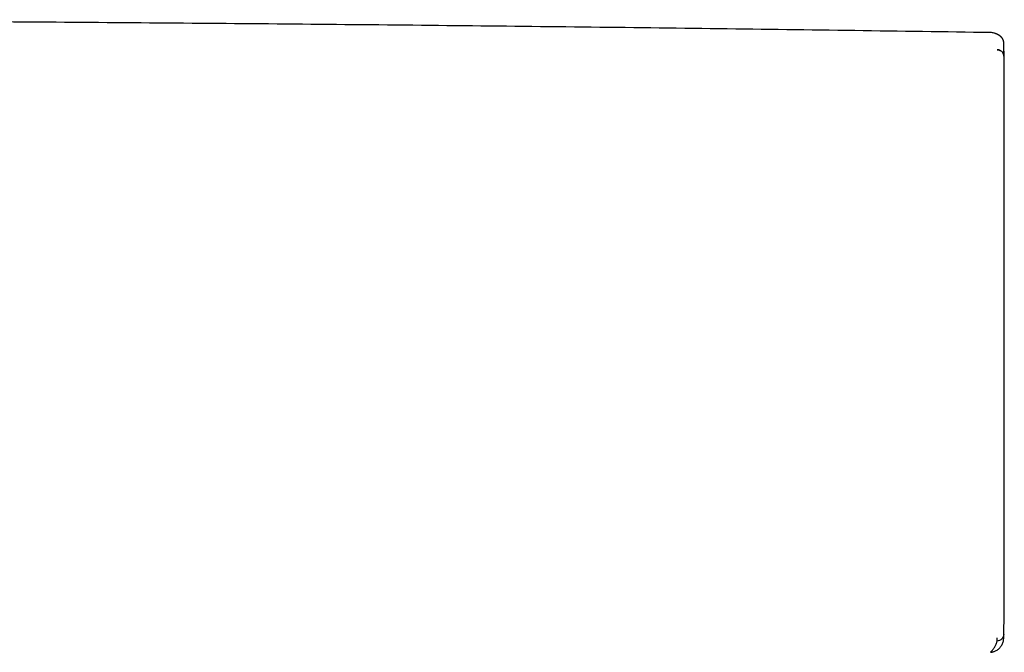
# Model space of a CAD drawing. Header units: millimetres. Extents: x 8 to 730, y 12 to 365.
# Tile 29 of 48: x 368 to 443, y 316 to 364. Entities that reach past the tile are written whole.
import ezdxf

# ---------------------------------------------------------------- set-up
doc = ezdxf.new("R2010")
doc.units = ezdxf.units.MM

msp = doc.modelspace()

# ---------------------------------------------------------------- linework, layer by layer
at = {"color": 7, "linetype": 'Continuous', "lineweight": 30}
for p, q in [((443.024, 361.834), (443.025, 361.823)), ((443.021, 317.018), (443.021, 317.027)), ((443.025, 317.213), (443.026, 317.242))]:
    msp.add_line(p, q, dxfattribs=at)
at = {"color": 7, "linetype": 'Continuous', "lineweight": 30, "flags": 128}
msp.add_lwpolyline([(443.006, 316.596), (443.007, 316.6), (443.007, 316.607), (443.008, 316.612), (443.008, 316.617), (443.009, 316.622), (443.009, 316.626), (443.01, 316.629), (443.01, 316.631), (443.01, 316.634), (443.01, 316.636), (443.01, 316.638), (443.011, 316.641), (443.011, 316.649), (443.012, 316.656), (443.012, 316.663), (443.012, 316.666), (443.012, 316.669), (443.013, 316.672), (443.013, 316.675), (443.013, 316.677), (443.013, 316.679), (443.013, 316.68), (443.013, 316.682), (443.013, 316.682), (443.013, 316.682), (443.013, 316.681), (443.013, 316.68), (443.013, 316.677), (443.013, 316.675), (443.013, 316.673), (443.013, 316.673), (443.012, 316.672), (443.013, 316.673), (443.013, 316.674), (443.013, 316.676), (443.013, 316.677), (443.013, 316.678), (443.013, 316.679), (443.013, 316.68), (443.013, 316.68), (443.013, 316.681), (443.013, 316.682), (443.013, 316.684), (443.013, 316.686), (443.013, 316.688), (443.013, 316.69), (443.013, 316.692), (443.013, 316.694), (443.013, 316.697), (443.014, 316.72), (443.015, 316.751), (443.016, 316.797), (443.017, 316.854), (443.019, 316.924), (443.019, 316.933), (443.019, 316.943), (443.019, 316.953), (443.02, 316.963), (443.02, 316.968), (443.02, 316.974), (443.02, 316.979), (443.02, 316.985), (443.02, 316.988), (443.02, 316.991), (443.02, 316.994), (443.02, 316.997), (443.02, 316.999), (443.02, 317.002), (443.02, 317.003), (443.02, 317.004), (443.021, 317.005), (443.021, 317.005), (443.021, 317.006), (443.021, 317.006), (443.021, 317.006), (443.021, 317.006), (443.021, 317.006), (443.021, 317.006), (443.021, 317.006), (443.021, 317.006), (443.021, 317.006), (443.021, 317.006)], dxfattribs=at)
at = {"color": 7, "linetype": 'Continuous', "lineweight": 30}
for start, end in [(1.17982, 1.27799), (358.723496, 358.82018)]:
    msp.add_arc((-556.726, 339.519), 1000, start, end, dxfattribs=at)
for points, knots in [([(442.021, 362.687), (435.144, 362.786), (421.391, 362.985), (400.759, 363.22), (380.128, 363.408), (359.496, 363.546), (338.864, 363.633), (318.232, 363.671), (298.173, 363.659), (278.687, 363.602), (259.774, 363.504), (240.862, 363.365), (221.95, 363.183), (203.039, 362.961), (190.431, 362.778), (184.128, 362.687)], [0, 0, 0, 0, 0.080001, 0.160002, 0.240002, 0.320002, 0.400002, 0.480002, 0.560002, 0.633335, 0.706668, 0.780001, 0.853334, 0.926667, 1, 1, 1, 1]), ([(442.372, 362.616), (442.343, 362.627), (442.272, 362.654), (442.154, 362.68), (442.065, 362.684), (442.021, 362.687)], [0, 0, 0, 0, 0.264288, 0.62894, 1, 1, 1, 1]), ([(443.023, 361.92), (443.023, 361.926), (443.022, 361.937), (443.021, 361.954), (443.019, 361.97), (443.017, 361.985), (443.015, 361.999), (443.012, 362.014), (443.009, 362.027), (443.006, 362.041), (443.003, 362.052), (443, 362.063), (442.998, 362.071), (442.995, 362.078), (442.994, 362.084), (442.992, 362.089), (442.991, 362.092), (442.99, 362.095), (442.99, 362.096), (442.989, 362.097), (442.989, 362.097), (442.989, 362.099), (442.988, 362.101), (442.986, 362.107), (442.981, 362.12), (442.973, 362.14), (442.962, 362.164), (442.951, 362.186), (442.941, 362.204), (442.931, 362.22), (442.923, 362.234), (442.914, 362.247), (442.905, 362.26), (442.897, 362.27), (442.891, 362.279), (442.886, 362.286), (442.88, 362.293), (442.875, 362.299), (442.87, 362.305), (442.865, 362.311), (442.86, 362.317), (442.855, 362.323), (442.85, 362.328), (442.846, 362.332), (442.842, 362.337), (442.838, 362.34), (442.835, 362.343), (442.833, 362.345), (442.831, 362.347), (442.829, 362.349), (442.827, 362.352), (442.824, 362.354), (442.821, 362.357), (442.818, 362.36), (442.815, 362.363), (442.811, 362.367), (442.806, 362.371), (442.802, 362.375), (442.797, 362.379), (442.792, 362.384), (442.786, 362.389), (442.78, 362.394), (442.774, 362.399), (442.766, 362.405), (442.758, 362.411), (442.75, 362.418), (442.742, 362.424), (442.734, 362.43), (442.725, 362.436), (442.715, 362.443), (442.706, 362.45), (442.696, 362.456), (442.686, 362.463), (442.677, 362.468), (442.669, 362.474), (442.66, 362.479), (442.652, 362.484), (442.645, 362.488), (442.638, 362.492), (442.627, 362.499), (442.612, 362.507), (442.598, 362.515), (442.587, 362.52), (442.58, 362.524), (442.574, 362.527), (442.567, 362.531), (442.561, 362.534), (442.555, 362.537), (442.549, 362.539), (442.544, 362.542), (442.538, 362.545), (442.531, 362.548), (442.523, 362.552), (442.515, 362.556), (442.507, 362.56), (442.498, 362.564), (442.49, 362.568), (442.481, 362.571), (442.474, 362.575), (442.467, 362.578), (442.461, 362.58), (442.457, 362.582), (442.453, 362.584), (442.45, 362.585), (442.446, 362.587), (442.442, 362.588), (442.437, 362.59), (442.432, 362.592), (442.427, 362.595), (442.422, 362.597), (442.416, 362.599), (442.41, 362.602), (442.403, 362.604), (442.397, 362.607), (442.39, 362.61), (442.382, 362.612), (442.377, 362.615), (442.373, 362.616), (442.373, 362.616)], [0, 0, 0, 0, 0.007636, 0.014861, 0.021673, 0.028074, 0.034062, 0.039637, 0.045678, 0.051146, 0.05604, 0.060361, 0.063791, 0.066746, 0.069227, 0.071233, 0.072765, 0.073718, 0.074306, 0.074694, 0.075081, 0.075468, 0.076986, 0.079683, 0.084462, 0.100441, 0.115845, 0.130676, 0.144932, 0.158613, 0.171632, 0.184794, 0.19816, 0.211728, 0.219572, 0.227483, 0.23546, 0.243503, 0.251495, 0.25907, 0.2662, 0.27353, 0.280322, 0.286576, 0.292291, 0.297469, 0.301253, 0.304686, 0.307789, 0.31104, 0.314649, 0.318616, 0.323752, 0.329385, 0.335516, 0.342145, 0.349422, 0.357217, 0.36553, 0.374361, 0.38371, 0.393578, 0.403963, 0.416729, 0.429707, 0.442586, 0.455366, 0.468047, 0.480628, 0.495329, 0.509893, 0.524309, 0.538353, 0.550939, 0.563127, 0.574916, 0.586307, 0.5973, 0.607895, 0.61817, 0.646096, 0.673611, 0.684502, 0.695254, 0.705617, 0.715566, 0.725103, 0.734067, 0.742634, 0.750802, 0.758665, 0.770377, 0.782282, 0.794377, 0.806665, 0.819201, 0.832209, 0.845713, 0.855908, 0.866368, 0.877093, 0.881572, 0.886472, 0.891794, 0.897538, 0.903704, 0.910291, 0.917299, 0.92473, 0.932582, 0.940856, 0.949551, 0.958668, 0.967651, 0.977008, 0.98674, 0.996847, 1, 1, 1, 1]), ([(443.025, 361.834), (443.025, 361.838), (443.025, 361.845), (443.025, 361.855), (443.024, 361.864), (443.024, 361.873), (443.024, 361.881), (443.024, 361.888), (443.024, 361.894), (443.024, 361.899), (443.023, 361.904), (443.023, 361.908), (443.023, 361.912), (443.023, 361.914), (443.023, 361.917), (443.023, 361.919), (443.023, 361.921), (443.023, 361.922), (443.023, 361.923)], [0, 0, 0, 0, 0.0480314, 0.0980272, 0.1499879, 0.2039138, 0.2598055, 0.3166129, 0.3753174, 0.435919, 0.4984182, 0.5641487, 0.6318549, 0.7015363, 0.7731923, 0.8468223, 0.9224253, 1, 1, 1, 1]), ([(443.023, 361.911), (443.023, 361.915), (443.023, 361.921), (443.023, 361.919), (443.023, 361.919)], [0, 0, 0, 0, 0.704979, 1, 1, 1, 1]), ([(443.026, 360.898), (443.026, 360.898), (443.026, 360.898), (443.026, 360.898), (443.026, 360.898), (443.026, 360.899), (443.026, 360.901), (443.026, 360.903), (443.026, 360.907), (443.026, 360.914), (443.026, 360.931), (443.026, 360.963), (443.026, 361.026), (443.026, 361.11), (443.026, 361.202), (443.026, 361.287), (443.026, 361.363), (443.026, 361.433), (443.026, 361.497), (443.027, 361.547), (443.027, 361.585), (443.027, 361.613), (443.027, 361.64), (443.027, 361.666), (443.026, 361.69), (443.026, 361.712), (443.026, 361.739), (443.026, 361.769), (443.026, 361.799), (443.026, 361.815), (443.025, 361.823)], [0, 0, 0, 0, 0.000026, 0.000064, 0.000179, 0.000565, 0.001967, 0.002997, 0.00393, 0.007855, 0.015704, 0.031394, 0.062749, 0.125373, 0.187456, 0.250374, 0.311107, 0.372944, 0.435903, 0.500004, 0.535951, 0.572594, 0.609936, 0.647979, 0.686727, 0.726181, 0.766344, 0.841823, 0.919705, 1, 1, 1, 1]), ([(442.515, 361.386), (442.536, 361.385), (442.578, 361.383), (442.64, 361.371), (442.703, 361.351), (442.748, 361.331), (442.771, 361.317), (442.775, 361.314)], [0, 0, 0, 0, 0.2242947, 0.4578356, 0.6993427, 0.9471973, 1, 1, 1, 1]), ([(443.027, 360.898), (443.025, 360.92), (443.022, 360.965), (443.006, 361.033), (442.979, 361.1), (442.942, 361.164), (442.894, 361.223), (442.838, 361.273), (442.778, 361.315), (442.714, 361.346), (442.648, 361.369), (442.581, 361.382), (442.537, 361.385), (442.515, 361.386)], [0, 0, 0, 0, 0.086603, 0.177136, 0.270948, 0.367207, 0.464934, 0.563053, 0.654946, 0.745323, 0.833385, 0.918455, 1, 1, 1, 1]), ([(443.021, 360.962), (443.021, 360.961), (443.025, 360.94), (443.026, 360.919), (443.026, 360.899)], [0, 0, 0, 0, 0.069301, 1, 1, 1, 1]), ([(443.062, 318.929), (443.062, 318.93), (443.062, 318.932), (443.062, 318.947), (443.062, 318.971), (443.062, 319.006), (443.062, 319.052), (443.062, 319.111), (443.062, 319.181), (443.062, 319.237), (443.062, 319.27), (443.062, 319.281), (443.062, 319.291), (443.062, 319.302), (443.062, 319.313), (443.062, 319.354), (443.062, 319.43), (443.062, 319.549), (443.062, 319.681), (443.062, 319.825), (443.062, 319.968), (443.062, 320.106), (443.062, 320.235), (443.062, 320.385), (443.062, 320.524), (443.062, 320.623), (443.062, 320.66), (443.062, 320.672), (443.062, 320.683), (443.062, 320.695), (443.062, 320.707), (443.062, 320.774), (443.062, 320.899), (443.062, 321.09), (443.062, 321.289), (443.062, 321.496), (443.062, 321.719), (443.062, 321.958), (443.062, 322.148), (443.062, 322.275), (443.062, 322.334), (443.062, 322.397), (443.062, 322.463), (443.062, 322.532), (443.062, 322.603), (443.062, 322.747), (443.062, 322.97), (443.062, 323.277), (443.062, 323.596), (443.062, 323.923), (443.062, 324.26), (443.062, 324.605), (443.062, 324.958), (443.062, 325.318), (443.062, 325.687), (443.062, 326.065), (443.062, 326.452), (443.062, 326.846), (443.062, 327.246), (443.062, 327.653), (443.062, 328.067), (443.062, 328.488), (443.063, 328.918), (443.063, 329.356), (443.063, 329.801), (443.063, 330.252), (443.063, 330.71), (443.063, 331.173), (443.063, 331.642), (443.063, 332.115), (443.063, 332.591), (443.063, 333.071), (443.063, 333.553), (443.063, 334.036), (443.063, 334.519), (443.062, 335.002), (443.062, 335.49), (443.062, 335.981), (443.062, 336.474), (443.062, 336.968), (443.062, 337.461), (443.062, 337.935), (443.062, 338.389), (443.062, 338.711), (443.062, 338.921), (443.062, 339.018), (443.062, 339.116), (443.062, 339.213), (443.062, 339.311), (443.062, 339.408), (443.062, 339.625), (443.062, 339.961), (443.062, 340.417), (443.062, 340.871), (443.062, 341.325), (443.062, 341.778), (443.062, 342.213), (443.062, 342.628), (443.062, 343.025), (443.062, 343.328), (443.062, 343.538), (443.062, 343.655), (443.062, 343.769), (443.062, 343.877), (443.062, 343.979), (443.062, 344.078), (443.062, 344.176), (443.062, 344.39), (443.062, 344.719), (443.062, 345.16), (443.062, 345.598), (443.062, 346.015), (443.062, 346.411), (443.062, 346.69), (443.062, 346.871), (443.062, 346.955), (443.062, 347.039), (443.062, 347.122), (443.062, 347.206), (443.062, 347.289), (443.062, 347.502), (443.062, 347.841), (443.062, 348.304), (443.062, 348.762), (443.062, 349.213), (443.062, 349.656), (443.062, 350.091), (443.062, 350.517), (443.062, 350.937), (443.062, 351.352), (443.062, 351.762), (443.062, 352.166), (443.062, 352.563), (443.062, 352.952), (443.062, 353.332), (443.062, 353.705), (443.062, 354.069), (443.062, 354.425), (443.062, 354.77), (443.062, 355.107), (443.062, 355.433), (443.062, 355.749), (443.062, 356.053), (443.062, 356.346), (443.062, 356.628), (443.062, 356.902), (443.062, 357.166), (443.062, 357.421), (443.062, 357.665), (443.062, 357.899), (443.062, 358.121), (443.062, 358.333), (443.062, 358.533), (443.062, 358.722), (443.062, 358.899), (443.062, 359.064), (443.062, 359.217), (443.062, 359.358), (443.062, 359.486), (443.062, 359.602), (443.062, 359.706), (443.062, 359.8), (443.062, 359.882), (443.062, 359.952), (443.062, 360.01), (443.062, 360.054), (443.062, 360.086), (443.062, 360.106), (443.062, 360.108), (443.062, 360.11)], [0, 0, 0, 0, 0.006997, 0.013988, 0.020975, 0.027963, 0.034954, 0.042652, 0.050364, 0.057164, 0.058056, 0.058948, 0.05984, 0.060733, 0.061626, 0.062519, 0.070517, 0.078497, 0.086464, 0.094422, 0.102378, 0.108214, 0.114052, 0.119896, 0.127621, 0.131025, 0.131471, 0.131917, 0.132363, 0.13281, 0.133256, 0.133702, 0.140453, 0.1472, 0.153946, 0.160695, 0.167449, 0.174888, 0.182342, 0.184018, 0.185695, 0.187372, 0.189267, 0.191193, 0.19312, 0.195048, 0.202887, 0.21075, 0.218642, 0.226529, 0.23439, 0.24223, 0.250055, 0.25782, 0.265591, 0.273374, 0.281173, 0.288994, 0.296701, 0.304438, 0.31221, 0.319898, 0.327735, 0.335572, 0.343412, 0.351261, 0.359123, 0.367002, 0.374904, 0.382783, 0.390642, 0.398485, 0.406316, 0.414139, 0.42182, 0.429502, 0.43719, 0.444956, 0.452691, 0.460396, 0.468076, 0.475736, 0.482464, 0.489184, 0.490691, 0.492199, 0.493706, 0.495213, 0.49672, 0.498227, 0.499733, 0.506784, 0.513826, 0.520864, 0.527902, 0.534943, 0.54199, 0.548199, 0.554418, 0.56065, 0.562489, 0.564329, 0.56617, 0.567895, 0.569459, 0.571022, 0.572585, 0.574146, 0.581232, 0.5883, 0.595356, 0.602402, 0.608597, 0.614789, 0.616179, 0.61757, 0.61896, 0.62035, 0.62174, 0.623131, 0.624522, 0.632399, 0.640265, 0.648125, 0.655984, 0.663846, 0.671575, 0.679316, 0.687075, 0.69479, 0.702647, 0.710495, 0.718339, 0.726183, 0.734032, 0.741892, 0.749766, 0.757624, 0.765475, 0.773323, 0.781174, 0.789032, 0.796762, 0.804507, 0.812274, 0.819966, 0.827802, 0.835632, 0.84346, 0.851292, 0.859131, 0.866984, 0.874853, 0.882704, 0.890538, 0.898361, 0.906177, 0.913991, 0.921667, 0.92935, 0.937044, 0.944813, 0.952721, 0.960613, 0.968493, 0.976367, 0.98424, 0.992116, 1, 1, 1, 1]), ([(443.021, 317.018), (443.012, 316.953), (442.999, 316.854), (442.936, 316.735), (442.872, 316.652), (442.791, 316.585), (442.673, 316.518), (442.575, 316.502), (442.51, 316.491)], [0, 0, 0, 0, 0.240976, 0.368681, 0.498866, 0.629438, 0.757764, 1, 1, 1, 1]), ([(443.021, 317.02), (443.021, 317.021), (443.021, 317.023), (443.021, 317.029), (443.021, 317.035), (443.021, 317.041), (443.021, 317.047), (443.022, 317.053), (443.022, 317.059), (443.022, 317.065), (443.022, 317.071), (443.022, 317.077), (443.022, 317.083), (443.022, 317.088), (443.023, 317.093), (443.023, 317.098), (443.023, 317.102), (443.023, 317.105), (443.023, 317.109), (443.023, 317.112), (443.023, 317.116), (443.023, 317.12), (443.023, 317.124), (443.023, 317.13), (443.024, 317.136), (443.024, 317.144), (443.024, 317.151), (443.024, 317.16), (443.024, 317.17), (443.024, 317.181), (443.025, 317.192), (443.025, 317.201), (443.025, 317.205)], [0, 0, 0, 0, 0.022021, 0.075709, 0.127071, 0.176107, 0.222003, 0.265655, 0.307063, 0.346226, 0.383875, 0.419187, 0.452162, 0.4828, 0.511101, 0.537065, 0.560692, 0.578559, 0.594823, 0.611352, 0.62949, 0.649237, 0.670593, 0.697827, 0.727296, 0.759, 0.792939, 0.829874, 0.869136, 0.910726, 0.954642, 1, 1, 1, 1]), ([(442.009, 315.644), (442.054, 315.649), (442.143, 315.659), (442.273, 315.695), (442.396, 315.746), (442.512, 315.811), (442.618, 315.888), (442.714, 315.978), (442.799, 316.078), (442.872, 316.188), (442.931, 316.307), (442.975, 316.433), (442.999, 316.53), (443.004, 316.585), (443.004, 316.596)], [0, 0, 0, 0, 0.091305, 0.181185, 0.270143, 0.358543, 0.446639, 0.53461, 0.6226, 0.710758, 0.799275, 0.888423, 0.978588, 1, 1, 1, 1]), ([(442.009, 315.644), (442.043, 315.68), (442.112, 315.751), (442.201, 315.856), (442.28, 315.96), (442.348, 316.064), (442.405, 316.168), (442.451, 316.274), (442.488, 316.381), (442.502, 316.455), (442.51, 316.491)], [0, 0, 0, 0, 0.1250155, 0.2500166, 0.3750082, 0.4999954, 0.6249831, 0.7499764, 0.8749804, 1, 1, 1, 1]), ([(442.51, 316.491), (442.511, 316.5), (442.512, 316.518), (442.513, 316.549), (442.515, 316.585), (442.515, 316.626), (442.515, 316.675), (442.515, 316.714), (442.515, 316.734)], [0, 0, 0, 0, 0.16621, 0.332658, 0.499301, 0.666095, 0.833005, 1, 1, 1, 1]), ([(442.009, 315.644), (442.035, 315.647), (442.092, 315.652), (442.177, 315.669), (442.243, 315.686), (442.278, 315.7), (442.286, 315.703)], [0, 0, 0, 0, 0.284549, 0.600302, 0.913278, 1, 1, 1, 1])]:
    msp.add_open_spline(points, degree=3, knots=knots, dxfattribs=at)

doc.saveas('drawing.dxf')
